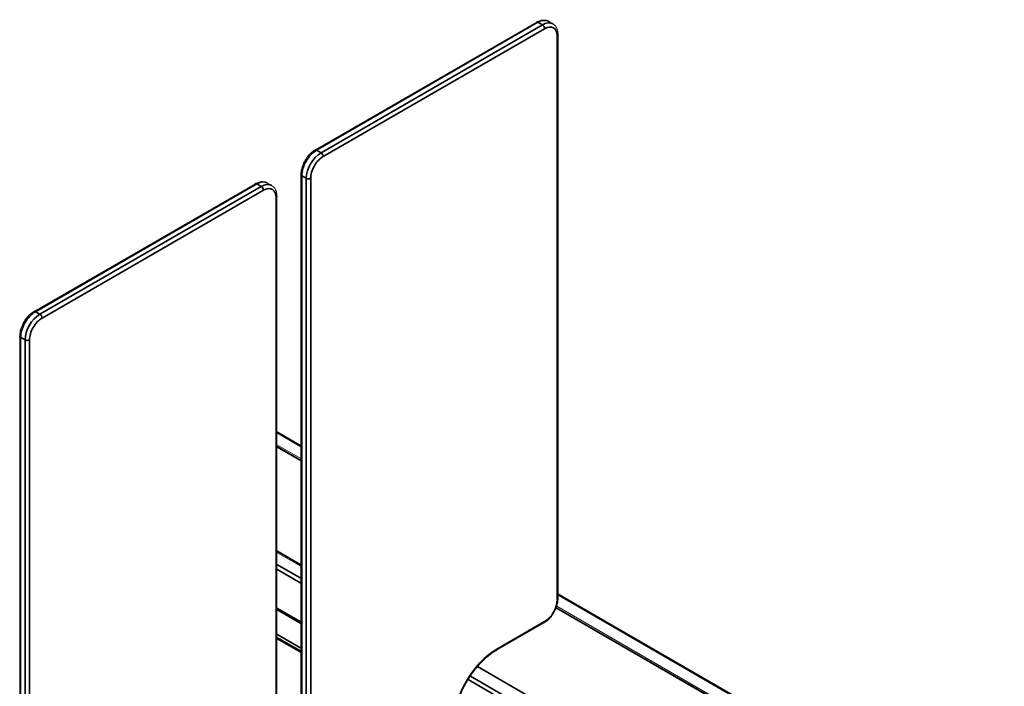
# Model space of a CAD drawing. Header units: millimetres. Extents: x 4 to 1188, y 1 to 840.
# Tile 171 of 197: x 934 to 1069, y 328 to 419. Entities that reach past the tile are written whole.
import ezdxf

# ---------------------------------------------------------------- set-up
doc = ezdxf.new("R2010")
doc.units = ezdxf.units.MM
doc.layers.add('1', color=7, linetype='Continuous')

msp = doc.modelspace()

# ---------------------------------------------------------------- linework, layer by layer
at = {"layer": '1', "color": 154, "linetype": 'Continuous', "lineweight": 13}
for p, q in [((1004.9536, 418.6713), (974.7097, 401.2099)), ((1007.2026, 418.4417), (1006.5965, 418.7916)), ((1007.9198, 339.9286), (1007.9198, 416.9588)), ((972.7781, 397.8644), (972.7781, 264.1636)), ((966.5427, 396.5938), (936.2987, 379.1324)), ((968.7916, 396.3641), (968.1855, 396.714)), ((969.5089, 266.0508), (969.5089, 394.8812)), ((934.3672, 375.7869), (934.3672, 298.7567)), ((972.7781, 360.8345), (969.5091, 362.7219)), ((972.7792, 359.0423), (969.5102, 360.9297)), ((972.7795, 358.8405), (969.5105, 360.7279)), ((969.5095, 346.2332), (972.7785, 344.3458)), ((1084.4402, 296.3664), (1007.9206, 340.545)), ((969.5085, 338.4934), (972.7775, 336.606)), ((1082.7109, 295.3716), (1007.6662, 338.6987)), ((1082.8058, 295.5185), (1007.7254, 338.8661)), ((999.4357, 332.8), (1005.9883, 336.5831)), ((969.5084, 335.0119), (972.7775, 333.1245))]:
    msp.add_line(p, q, dxfattribs=at)
at = {"layer": '1', "color": 154, "linetype": 'Continuous', "lineweight": 35}
for p, q in [((1005.1679, 418.6501), (974.9239, 401.1887)), ((975.53, 400.8388), (1005.774, 418.3002)), ((1005.774, 418.3002), (1005.1679, 418.6501)), ((1006.077, 417.7753), (975.8331, 400.3139)), ((1007.7943, 339.7536), (1007.7943, 416.7838)), ((974.9239, 401.1887), (975.53, 400.8388)), ((972.9036, 397.6894), (972.9036, 264.091)), ((973.5097, 397.3395), (972.9036, 397.6894)), ((973.5097, 263.7411), (973.5097, 397.3395)), ((974.1158, 397.3395), (974.1158, 263.39)), ((966.757, 396.5725), (936.513, 379.1112)), ((937.1191, 378.7612), (967.3631, 396.2226)), ((967.6661, 395.6977), (937.4221, 378.2364)), ((967.3631, 396.2226), (966.757, 396.5725)), ((969.3834, 266.1215), (969.3834, 394.7063)), ((936.513, 379.1112), (937.1191, 378.7612)), ((935.0988, 375.262), (934.4927, 375.6119)), ((934.4927, 375.6119), (934.4927, 298.5817)), ((935.0988, 298.2318), (935.0988, 375.262)), ((935.7049, 375.262), (935.7049, 298.2318)), ((972.7784, 360.6991), (969.5094, 362.5865)), ((972.7794, 358.7681), (969.5104, 360.6555)), ((969.5093, 346.4257), (972.7783, 344.5384)), ((969.5103, 344.5764), (972.7793, 342.689)), ((969.509, 343.9239), (972.78, 342.0354)), ((1084.2402, 296.3466), (1007.9208, 340.4096)), ((969.5085, 338.6286), (972.7775, 336.7413)), ((972.7779, 336.5311), (969.5087, 338.4185)), ((1082.6037, 295.361), (1007.6443, 338.6388)), ((999.5245, 332.9961), (1006.077, 336.7793)), ((969.5087, 335.0359), (972.7779, 333.1485)), ((972.7775, 332.5946), (969.5084, 334.4821)), ((969.5087, 334.5985), (972.7778, 332.7111)), ((996.8925, 330.616), (1070.2799, 288.2458)), ((995.6135, 328.8524), (1068.3606, 286.8519)), ((995.9261, 329.3252), (1068.6434, 287.3418))]:
    msp.add_line(p, q, dxfattribs=at)
for centre, major_axis, start_param, end_param in [((1005.1679, 418.3002), (0.2143, -0.3712), 2.35619449, 3.14159265), ((1005.1679, 416.3172), (1.4286, 2.4744), 0, 0.78539816), ((1005.774, 415.9673), (-1.4286, -2.4744), 3.15271095, 3.92699082), ((1005.774, 417.9502), (0.2143, -0.3712), 0.78539816, 2.35619449), ((1006.077, 415.7923), (1.2143, 2.1032), 5.49778714, 7.06858347), ((1007.4913, 416.9588), (-0.4286, 0), 2.35619449, 3.14176446), ((974.9239, 398.8559), (1.4286, 2.4744), 0.78539816, 2.35619449), ((975.53, 398.5059), (-1.4286, -2.4744), 3.92699082, 5.49778714), ((974.9239, 400.8388), (0.2143, -0.3712), 2.35619449, 3.141789), ((975.53, 400.4889), (0.2143, -0.3712), 0.78539816, 2.35619449), ((975.8331, 398.331), (1.2143, 2.1032), 0.78539816, 2.35619449), ((966.757, 394.2397), (1.4286, 2.4744), 0, 0.78539816), ((973.2067, 397.8644), (0.4286, 0), 3.1413963, 3.92699082), ((973.8128, 397.5145), (0.4286, 0), 3.92699082, 5.49778714), ((966.757, 396.2226), (-0.2143, 0.3712), 5.49778714, 6.28318531), ((967.3631, 393.8898), (-1.4286, -2.4744), 3.15271095, 3.92699082), ((967.3631, 395.8727), (-0.2143, 0.3712), 3.92699082, 5.49778714), ((967.6661, 393.7148), (1.2143, 2.1032), 5.49778714, 7.06858347), ((969.0803, 394.8812), (0.4286, 0), 5.49778714, 6.2830135), ((936.513, 376.7783), (1.4286, 2.4744), 0.78539816, 2.35619449), ((937.1191, 376.4284), (-1.4286, -2.4744), 3.92699082, 5.49778714), ((937.4221, 376.2534), (1.2143, 2.1032), 0.78539816, 2.35619449), ((936.513, 378.7612), (-0.2143, 0.3712), 5.49778714, 6.2830135), ((937.1191, 378.4113), (-0.2143, 0.3712), 3.92699082, 5.49778714), ((934.7957, 375.7869), (-0.4286, 0), 0.00017181, 0.78539816), ((935.4018, 375.4369), (-0.4286, 0), 0.78539816, 2.35619449), ((1006.077, 338.7622), (1.2143, 2.1032), 3.92699082, 5.49778714), ((1007.4913, 339.9286), (-0.4286, 0), 2.35619449, 3.14159265), ((1005.774, 336.9542), (-0.2143, 0.3712), 3.14159265, 3.92699082), ((999.5245, 326.2309), (-4.1429, -7.1756), 3.92699082, 5.49778714), ((999.2215, 333.1711), (-0.2143, 0.3712), 3.13607032, 3.92699082)]:
    msp.add_ellipse(centre, major_axis=major_axis, ratio=0.57735027, start_param=start_param, end_param=end_param, dxfattribs=at)
at = {"layer": '1', "color": 154, "linetype": 'Continuous', "lineweight": 13}
for points, knots in [([(1006.6031, 418.7609), (1006.5561, 418.8004), (1006.3783, 418.9241), (1005.99, 418.9839), (1005.4801, 418.924), (1005.1356, 418.7778), (1004.9536, 418.6713)], [0, 0, 0, 0, 0.10915515, 0.39433873, 0.67938869, 1, 1, 1, 1]), ([(1007.9198, 416.9588), (1007.9202, 417.0717), (1007.8996, 417.3873), (1007.7733, 417.8354), (1007.5122, 418.2316), (1007.2855, 418.3825), (1007.1734, 418.4353)], [0, 0, 0, 0, 0.17382716, 0.50296608, 0.78236749, 1, 1, 1, 1]), ([(974.7097, 401.2099), (974.6129, 401.1538), (974.342, 400.9755), (973.915, 400.5889), (973.4739, 400.0256), (973.1206, 399.3901), (972.8774, 398.7214), (972.788, 398.2086), (972.7782, 397.9309), (972.7781, 397.8644)], [0, 0, 0, 0, 0.09175086, 0.26252746, 0.43277983, 0.60272753, 0.77324722, 0.94519843, 1, 1, 1, 1]), ([(968.1922, 396.6834), (968.1451, 396.7229), (967.9673, 396.8466), (967.5791, 396.9064), (967.0692, 396.8465), (966.7247, 396.7002), (966.5427, 396.5938)], [0, 0, 0, 0, 0.10915515, 0.39433873, 0.67938869, 1, 1, 1, 1]), ([(969.5089, 394.8812), (969.5092, 394.9941), (969.4887, 395.3098), (969.3624, 395.7579), (969.1012, 396.1541), (968.8746, 396.305), (968.7625, 396.3577)], [0, 0, 0, 0, 0.17382716, 0.50296608, 0.78236749, 1, 1, 1, 1]), ([(936.2987, 379.1324), (936.202, 379.0763), (935.9311, 378.8979), (935.5041, 378.5113), (935.063, 377.948), (934.7097, 377.3126), (934.4664, 376.6438), (934.3771, 376.131), (934.3672, 375.8534), (934.3672, 375.7869)], [0, 0, 0, 0, 0.09175086, 0.26252746, 0.43277983, 0.60272753, 0.77324722, 0.94519843, 1, 1, 1, 1]), ([(1005.9883, 336.5831), (1006.085, 336.6392), (1006.3559, 336.8175), (1006.7829, 337.2042), (1007.224, 337.7674), (1007.5773, 338.4029), (1007.8206, 339.0716), (1007.9099, 339.5844), (1007.9198, 339.8621), (1007.9198, 339.9286)], [0, 0, 0, 0, 0.09175086, 0.26252746, 0.43277983, 0.60272753, 0.77324722, 0.94519843, 1, 1, 1, 1]), ([(995.4905, 328.6388), (995.5234, 328.7008), (995.7472, 329.1114), (996.2424, 329.824), (996.967, 330.7404), (997.7508, 331.5511), (998.5812, 332.2556), (999.1443, 332.6316), (999.4357, 332.8)], [0, 0, 0, 0, 0.03378588, 0.22556196, 0.41721143, 0.60858865, 0.79956528, 1, 1, 1, 1]), ([(993.7911, 323.0232), (993.7911, 323.1892), (993.8073, 323.6809), (993.9132, 324.5432), (994.1611, 325.6119), (994.5273, 326.6997), (994.973, 327.7208), (995.321, 328.3555), (995.4905, 328.6388)], [0, 0, 0, 0, 0.09739677, 0.2838836, 0.47076971, 0.657971, 0.84543626, 1, 1, 1, 1])]:
    msp.add_open_spline(points, degree=3, knots=knots, dxfattribs=at)

doc.saveas('drawing.dxf')
